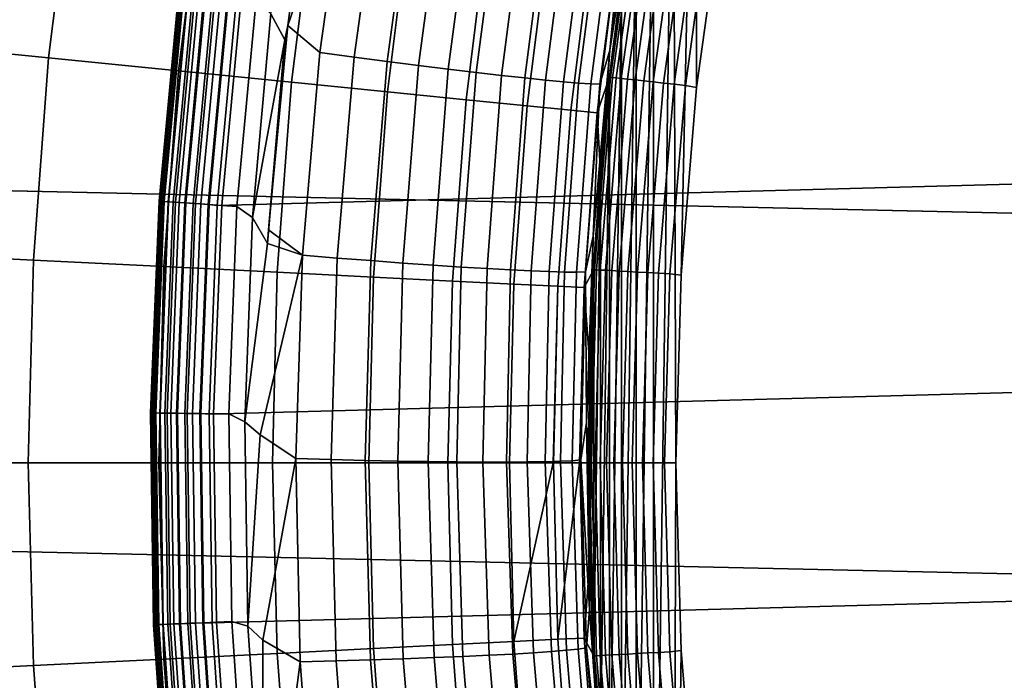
# Model space of a CAD drawing. Header units: metres. Extents: x -28 to 70, y -218 to 28.
# Tile 218 of 256: x -13.95 to -10.58, y -0.74 to 1.52. Entities that reach past the tile are written whole.
import ezdxf

# ---------------------------------------------------------------- set-up
doc = ezdxf.new("R2010")
doc.units = ezdxf.units.M
doc.layers.add('solid_10_261_432_XXX', color=7, linetype='CONTINUOUS')

msp = doc.modelspace()

# ---------------------------------------------------------------- linework, layer by layer
at = {"layer": 'solid_10_261_432_XXX'}
for points in [[(-27.251122, 3.691395, -5), (27.389296, 2.465067, -5), (27.472309, 1.233766, -5), (-27.389296, 2.465067, -5)], [(-11.632813, 2.945785, 194), (-11.547218, 3.265219, 194), (-11.540821, 1.923384, 194), (-11.629267, 1.284557, 194)], [(-11.709555, 2.624184, 194), (-11.632813, 2.945785, 194), (-11.68234, 0.642568, 194), (-11.7, 0, 194)], [(-11.632813, 2.945785, 194), (-11.629267, 1.284557, 194), (-11.68234, 0.642568, 194)], [(-11.7774, -2.300608, 194), (-11.709555, 2.624184, 194), (-11.7, 0, 194), (-11.709555, -2.624184, 194)], [(-11.7774, -2.300608, 194), (-11.7774, 2.300608, 194), (-11.709555, 2.624184, 194)], [(-27.389296, 2.465067, -5), (27.472309, 1.233766, -5), (27.5, 0, -5), (-27.472309, 1.233766, -5)], [(13.099812, 2.298897, 235.5), (-13.204357, 1.592154, 235.5), (-13.27081, 0.880669, 235.5), (13.204369, 1.592053, 235.5)], [(-11.836341, -1.975086, 194), (-11.836341, 1.975086, 194), (-11.7774, 2.300608, 194)], [(-11.7774, -2.300608, 194), (-11.836341, -1.975086, 194), (-11.7774, 2.300608, 194)], [(-12.822104, 2.094955, 225.480331), (-13.028744, 1.496468, 225.51326), (-12.943789, 2.141324, 225.514542), (-12.924912, 2.191083, 225.5121)], [(-14.261628, 2.149595, 167.558289), (-14.351048, 1.436039, 167.558289), (-13.848722, 1.385774, 169.000046), (-13.762432, 2.074353, 169.000046)], [(-13.028744, 1.496468, 225.51326), (-13.039596, 1.447723, 225.514542), (-13.087542, 1.536399, 225.532532), (-12.943789, 2.141324, 225.514542)], [(-12.919324, 1.404557, 225.479691), (-13.028744, 1.496468, 225.51326), (-12.822104, 2.094955, 225.480331)], [(-12.822104, 2.094955, 225.480331), (-12.707577, 2.073215, 225.437653), (-12.802189, 1.388785, 225.435013), (-12.919324, 1.404557, 225.479691)], [(-13.762432, 2.074353, 169.000046), (-13.848722, 1.385774, 169.000046), (-13.403703, 1.341243, 170.460709), (-13.320186, 2.007695, 170.460709)], [(-12.707577, 2.073215, 225.437653), (-12.597081, 2.05258, 225.384979), (-12.689316, 1.373927, 225.380203), (-12.802189, 1.388785, 225.435013)], [(-12.597081, 2.05258, 225.384979), (-12.491459, 2.033205, 225.322693), (-12.581566, 1.360099, 225.315674), (-12.689316, 1.373927, 225.380203)], [(-12.581566, 1.360099, 225.315674), (-12.491459, 2.033205, 225.322693), (-12.391516, 2.015239, 225.251297), (-12.479762, 1.347404, 225.241928)], [(-11.92704, 1.412629, 224.280945), (-11.836515, 2.04612, 224.312622), (-11.864657, 1.804509, 224.176331)], [(-11.876292, 1.935995, 224.429337), (-11.836515, 2.04612, 224.312622), (-11.92704, 1.412629, 224.280945)], [(-13.320186, 2.007695, 170.460709), (-13.403703, 1.341243, 170.460709), (-13.016689, 1.302516, 171.937958), (-12.935584, 1.949726, 171.937958)], [(-12.479762, 1.347404, 225.241928), (-12.391516, 2.015239, 225.251297), (-12.298014, 1.99882, 225.17131), (-12.384679, 1.335941, 225.1595)], [(-12.384679, 1.335941, 225.1595), (-12.298014, 1.99882, 225.17131), (-12.211666, 1.984072, 225.083344), (-12.297043, 1.325796, 225.069046)], [(-12.297043, 1.325796, 225.069046), (-12.211666, 1.984072, 225.083344), (-12.133133, 1.971109, 224.988083), (-12.217522, 1.317047, 224.971252)], [(-12.217522, 1.317047, 224.971252), (-12.133133, 1.971109, 224.988083), (-12.06301, 1.960028, 224.886246), (-12.146722, 1.30976, 224.866852)], [(-12.146722, 1.30976, 224.866852), (-12.06301, 1.960028, 224.886246), (-12.001835, 1.950915, 224.778625), (-12.085184, 1.303992, 224.756653)], [(-11.927168, 1.320098, 193.699997), (-11.836336, 1.975134, 193.699997), (-11.886265, 1.648243, 181), (-11.927168, 1.320099, 181)], [(-11.924668, 1.319822, 193.73877), (-11.833855, 1.974721, 193.73877), (-11.836336, 1.975134, 193.699997), (-11.927168, 1.320098, 193.699997)], [(-11.833855, 1.974721, 193.73877), (-11.924668, 1.319822, 193.73877), (-11.917099, 1.318984, 193.777298), (-11.826343, 1.973468, 193.777298)], [(-11.826343, 1.973468, 193.777298), (-11.917099, 1.318984, 193.777298), (-11.90459, 1.3176, 193.814514), (-11.81393, 1.971396, 193.814514)], [(-11.81393, 1.971396, 193.814514), (-11.90459, 1.3176, 193.814514), (-11.887356, 1.315692, 193.849762), (-11.796827, 1.968542, 193.849762)], [(-11.796827, 1.968542, 193.849762), (-11.887356, 1.315692, 193.849762), (-11.865693, 1.313295, 193.882446), (-11.775329, 1.964955, 193.882446)], [(-11.886267, -1.648235, 194), (-11.886267, 1.648235, 194), (-11.836341, 1.975086, 194)], [(-11.836341, -1.975086, 194), (-11.886267, -1.648235, 194), (-11.836341, 1.975086, 194)], [(-11.775329, 1.964955, 193.882446), (-11.865693, 1.313295, 193.882446), (-11.839972, 1.310448, 193.911987), (-11.749803, 1.960695, 193.911987)], [(-11.749803, 1.960695, 193.911987), (-11.839972, 1.310448, 193.911987), (-11.810633, 1.307201, 193.937912), (-11.720688, 1.955837, 193.937912)], [(-11.720688, 1.955837, 193.937912), (-11.810633, 1.307201, 193.937912), (-11.77818, 1.303609, 193.959747), (-11.688482, 1.950463, 193.959747)], [(-12.935584, 1.949726, 171.937958), (-13.016689, 1.302516, 171.937958), (-12.688293, 1.269655, 173.429489), (-12.609233, 1.900536, 173.429489)], [(-12.085184, 1.303992, 224.756653), (-12.001835, 1.950915, 224.778625), (-11.950073, 1.943838, 224.666016), (-12.033376, 1.299786, 224.641479)], [(-12.033376, 1.299786, 224.641479), (-11.950073, 1.943838, 224.666016), (-11.908119, 1.938852, 224.549286), (-11.991693, 1.297174, 224.522232)], [(-11.991693, 1.297174, 224.522232), (-11.908119, 1.938852, 224.549286), (-11.876292, 1.935995, 224.429337), (-11.960455, 1.296176, 224.399811)], [(-11.960455, 1.296176, 224.399811), (-11.876292, 1.935995, 224.429337), (-11.92704, 1.412629, 224.280945)], [(-11.688482, 1.950463, 193.959747), (-11.77818, 1.303609, 193.959747), (-11.743169, 1.299734, 193.977127), (-11.653738, 1.944665, 193.977127)], [(-11.653738, 1.944665, 193.977127), (-11.743169, 1.299734, 193.977127), (-11.706202, 1.295642, 193.989761), (-11.617051, 1.938543, 193.989761)], [(-11.617051, 1.938543, 193.989761), (-11.706202, 1.295642, 193.989761), (-11.667909, 1.291404, 193.997437), (-11.579051, 1.932202, 193.997437)], [(-11.629267, 1.284557, 194), (-11.540821, 1.923384, 194), (-11.579051, 1.932202, 193.997437), (-11.667909, 1.291404, 193.997437)], [(-12.609233, 1.900536, 173.429489), (-12.688293, 1.269655, 173.429489), (-12.419029, 1.242711, 174.932922), (-12.341647, 1.860204, 174.932922)], [(-12.341647, 1.860204, 174.932922), (-12.419029, 1.242711, 174.932922), (-12.209322, 1.221727, 176.445908), (-12.133247, 1.828793, 176.445908)], [(-12.133247, 1.828793, 176.445908), (-12.209322, 1.221727, 176.445908), (-12.059503, 1.206735, 177.966064), (-11.984361, 1.806352, 177.966064)], [(-11.984361, 1.806352, 177.966064), (-12.059503, 1.206735, 177.966064), (-11.969806, 1.19776, 179.490997), (-11.895224, 1.792916, 179.490997)], [(-11.895224, 1.792916, 179.490997), (-11.969806, 1.19776, 179.490997), (-11.927168, 1.320099, 181), (-11.886265, 1.648243, 181)], [(-11.941987, 1.184789, 224.143066), (-11.864657, 1.804509, 224.176331), (-11.91735, 1.405981, 224.107712)], [(-11.92704, 1.412629, 224.280945), (-11.864657, 1.804509, 224.176331), (-11.941987, 1.184789, 224.143066)], [(-11.864657, 1.804509, 224.176331), (-11.874302, 1.732328, 224.118042), (-11.91735, 1.405981, 224.107712)], [(-11.874302, 1.732328, 224.118042), (-11.886267, 1.648235, 194), (-11.927167, 1.320114, 194), (-11.91735, 1.405981, 224.107712)], [(-11.927167, -1.320114, 194), (-11.927167, 1.320114, 194), (-11.886267, 1.648235, 194)], [(-11.886267, -1.648235, 194), (-11.927167, -1.320114, 194), (-11.886267, 1.648235, 194)], [(-13.470272, 0.895418, 235.300003), (-13.402746, 1.617526, 235.300003), (-13.402746, 1.617526, 226), (-13.470272, 0.895418, 226)], [(-13.399206, 1.617099, 225.940384), (-13.466714, 0.895182, 225.940384), (-13.470272, 0.895418, 226), (-13.402746, 1.617526, 226)], [(-13.468248, 0.895284, 235.328415), (-13.400733, 1.617283, 235.3284), (-13.402746, 1.617526, 235.300003), (-13.470272, 0.895418, 235.300003)], [(-13.462195, 0.894882, 235.356323), (-13.394711, 1.616557, 235.356323), (-13.400733, 1.617283, 235.3284), (-13.468248, 0.895284, 235.328415)], [(-13.466714, 0.895182, 225.940384), (-13.399206, 1.617099, 225.940384), (-13.388465, 1.615803, 225.880936), (-13.455918, 0.894464, 225.880936)], [(-13.452237, 0.89422, 235.383087), (-13.384803, 1.615361, 235.383087), (-13.394711, 1.616557, 235.356323), (-13.462195, 0.894882, 235.356323)], [(-13.455918, 0.894464, 225.880936), (-13.388465, 1.615803, 225.880936), (-13.37068, 1.613656, 225.823212), (-13.438044, 0.893276, 225.823212)], [(-13.438576, 0.893312, 235.408157), (-13.371211, 1.61372, 235.408157), (-13.384803, 1.615361, 235.383087), (-13.452237, 0.89422, 235.383087)], [(-13.421491, 0.892176, 235.431015), (-13.354212, 1.611669, 235.431015), (-13.371211, 1.61372, 235.408157), (-13.438576, 0.893312, 235.408157)], [(-13.438044, 0.893276, 225.823212), (-13.37068, 1.613656, 225.823212), (-13.346109, 1.610691, 225.768066), (-13.41335, 0.891635, 225.768066)], [(-13.40133, 0.890836, 235.451202), (-13.334152, 1.609248, 235.451202), (-13.354212, 1.611669, 235.431015), (-13.421491, 0.892176, 235.431015)], [(-13.41335, 0.891635, 225.768066), (-13.346109, 1.610691, 225.768066), (-13.315114, 1.60695, 225.716309), (-13.382198, 0.889564, 225.716309)], [(-13.378505, 0.889318, 235.468307), (-13.311441, 1.606507, 235.468307), (-13.334152, 1.609248, 235.451202), (-13.40133, 0.890836, 235.451202)], [(-13.382198, 0.889564, 225.716309), (-13.315114, 1.60695, 225.716309), (-13.278146, 1.602489, 225.668716), (-13.345044, 0.887094, 225.668716)], [(-13.353481, 0.887655, 235.481979), (-13.286543, 1.603502, 235.481979), (-13.311441, 1.606507, 235.468307), (-13.378505, 0.889318, 235.468307)], [(-13.326769, 0.885879, 235.491943), (-13.259965, 1.600295, 235.491943), (-13.286543, 1.603502, 235.481979), (-13.353481, 0.887655, 235.481979)], [(-13.345044, 0.887094, 225.668716), (-13.278146, 1.602489, 225.668716), (-13.235745, 1.597372, 225.625946), (-13.302429, 0.884261, 225.625946)], [(-13.259965, 1.600295, 235.491943), (-13.326769, 0.885879, 235.491943), (-13.298913, 0.884028, 235.497986), (-13.232249, 1.59695, 235.497986)], [(-13.302429, 0.884261, 225.625946), (-13.235745, 1.597372, 225.625946), (-13.188532, 1.591673, 225.588638), (-13.254978, 0.881107, 225.588638)], [(13.204369, 1.592053, 235.5), (-13.27081, 0.880669, 235.5), (-13.298956, 0.166633, 235.5), (13.270817, 0.880566, 235.5)], [(-13.232249, 1.59695, 235.497986), (-13.298913, 0.884028, 235.497986), (-13.27081, 0.880669, 235.5), (-13.204357, 1.592154, 235.5)], [(-13.254978, 0.881107, 225.588638), (-13.188532, 1.591673, 225.588638), (-13.137195, 1.585479, 225.557358), (-13.203382, 0.877679, 225.557358)], [(-13.150651, 0.839444, 225.532532), (-13.203382, 0.877679, 225.557358), (-13.137195, 1.585479, 225.557358), (-13.087542, 1.536399, 225.532532)], [(-13.039596, 1.447723, 225.514542), (-13.150651, 0.839444, 225.532532), (-13.087542, 1.536399, 225.532532)], [(-13.028744, 1.496468, 225.51326), (-13.095146, 0.797181, 225.514465), (-13.039596, 1.447723, 225.514542)], [(-12.979257, 0.710332, 225.47905), (-13.095146, 0.797181, 225.514465), (-13.028744, 1.496468, 225.51326), (-12.919324, 1.404557, 225.479691)], [(-14.351048, 1.436039, 167.558289), (-14.40479, 0.718913, 167.558289), (-13.900582, 0.693749, 169.000046), (-13.848722, 1.385774, 169.000046)], [(-13.039596, 1.447723, 225.514542), (-13.098266, 0.749994, 225.514542), (-13.150651, 0.839444, 225.532532)], [(-13.095146, 0.797181, 225.514465), (-13.098266, 0.749994, 225.514542), (-13.039596, 1.447723, 225.514542)], [(-13.848722, 1.385774, 169.000046), (-13.900582, 0.693749, 169.000046), (-13.453897, 0.671456, 170.460709), (-13.403703, 1.341243, 170.460709)], [(-12.919324, 1.404557, 225.479691), (-12.802189, 1.388785, 225.435013), (-12.859838, 0.700746, 225.432358), (-12.979257, 0.710332, 225.47905)], [(-12.802189, 1.388785, 225.435013), (-12.689316, 1.373927, 225.380203), (-12.744905, 0.691864, 225.375412), (-12.859838, 0.700746, 225.432358)], [(-11.983777, 0.775848, 224.249115), (-11.92704, 1.412629, 224.280945), (-11.941987, 1.184789, 224.143066)], [(-11.960455, 1.296176, 224.399811), (-11.92704, 1.412629, 224.280945), (-11.983777, 0.775848, 224.249115)], [(-11.91735, 1.405981, 224.107712), (-11.927167, 1.320114, 194), (-11.959007, 0.991001, 194), (-11.951429, 1.078576, 224.097412)], [(-11.941987, 1.184789, 224.143066), (-11.91735, 1.405981, 224.107712), (-11.951429, 1.078576, 224.097412)], [(-12.689316, 1.373927, 225.380203), (-12.581566, 1.360099, 225.315674), (-12.635336, 0.683755, 225.308609), (-12.744905, 0.691864, 225.375412)], [(-12.635336, 0.683755, 225.308609), (-12.581566, 1.360099, 225.315674), (-12.479762, 1.347404, 225.241928), (-12.531965, 0.676479, 225.232498)], [(-13.403703, 1.341243, 170.460709), (-13.453897, 0.671456, 170.460709), (-13.065434, 0.652069, 171.937958), (-13.016689, 1.302516, 171.937958)], [(-12.531965, 0.676479, 225.232498), (-12.479762, 1.347404, 225.241928), (-12.384679, 1.335941, 225.1595), (-12.435582, 0.670093, 225.147629)], [(-12.435582, 0.670093, 225.147629), (-12.384679, 1.335941, 225.1595), (-12.297043, 1.325796, 225.069046), (-12.346921, 0.664646, 225.054672)], [(-12.346921, 0.664646, 225.054672), (-12.297043, 1.325796, 225.069046), (-12.217522, 1.317047, 224.971252), (-12.266659, 0.660178, 224.954315)], [(-12.266659, 0.660178, 224.954315), (-12.217522, 1.317047, 224.971252), (-12.146722, 1.30976, 224.866852), (-12.195406, 0.656724, 224.847336)], [(-11.981778, 0.661053, 193.699997), (-11.927168, 1.320098, 193.699997), (-11.959014, 0.990952, 181), (-11.981778, 0.661053, 181)], [(-11.979266, 0.660915, 193.73877), (-11.924668, 1.319822, 193.73877), (-11.927168, 1.320098, 193.699997), (-11.981778, 0.661053, 193.699997)], [(-11.924668, 1.319822, 193.73877), (-11.979266, 0.660915, 193.73877), (-11.971663, 0.660495, 193.777298), (-11.917099, 1.318984, 193.777298)], [(-11.917099, 1.318984, 193.777298), (-11.971663, 0.660495, 193.777298), (-11.959097, 0.659802, 193.814514), (-11.90459, 1.3176, 193.814514)], [(-11.969806, 1.19776, 179.490997), (-11.959014, 0.990952, 181), (-11.927168, 1.320099, 181)], [(-11.90459, 1.3176, 193.814514), (-11.959097, 0.659802, 193.814514), (-11.941784, 0.658847, 193.849762), (-11.887356, 1.315692, 193.849762)], [(-11.927168, 1.320098, 193.699997), (-11.927168, 1.320099, 181), (-11.959014, 0.990952, 181)], [(-11.959007, -0.991001, 194), (-11.959007, 0.991001, 194), (-11.927167, 1.320114, 194)], [(-11.927167, -1.320114, 194), (-11.959007, -0.991001, 194), (-11.927167, 1.320114, 194)], [(-11.887356, 1.315692, 193.849762), (-11.941784, 0.658847, 193.849762), (-11.920021, 0.657646, 193.882446), (-11.865693, 1.313295, 193.882446)], [(-13.016689, 1.302516, 171.937958), (-13.065434, 0.652069, 171.937958), (-12.735807, 0.635618, 173.429489), (-12.688293, 1.269655, 173.429489)], [(-12.195406, 0.656724, 224.847336), (-12.146722, 1.30976, 224.866852), (-12.085184, 1.303992, 224.756653), (-12.133707, 0.654311, 224.734558)], [(-12.133707, 0.654311, 224.734558), (-12.085184, 1.303992, 224.756653), (-12.033376, 1.299786, 224.641479), (-12.082033, 0.652956, 224.616837)], [(-12.082033, 0.652956, 224.616837), (-12.033376, 1.299786, 224.641479), (-11.991693, 1.297174, 224.522232), (-12.040777, 0.65267, 224.495056)], [(-12.040777, 0.65267, 224.495056), (-11.991693, 1.297174, 224.522232), (-11.960455, 1.296176, 224.399811), (-12.010254, 0.653455, 224.370163)], [(-12.010254, 0.653455, 224.370163), (-11.960455, 1.296176, 224.399811), (-11.983777, 0.775848, 224.249115)], [(-11.865693, 1.313295, 193.882446), (-11.920021, 0.657646, 193.882446), (-11.894182, 0.65622, 193.911987), (-11.839972, 1.310448, 193.911987)], [(-11.839972, 1.310448, 193.911987), (-11.894182, 0.65622, 193.911987), (-11.864709, 0.654594, 193.937912), (-11.810633, 1.307201, 193.937912)], [(-11.810633, 1.307201, 193.937912), (-11.864709, 0.654594, 193.937912), (-11.832108, 0.652796, 193.959747), (-11.77818, 1.303609, 193.959747)], [(-11.77818, 1.303609, 193.959747), (-11.832108, 0.652796, 193.959747), (-11.796937, 0.650855, 193.977127), (-11.743169, 1.299734, 193.977127)], [(-11.743169, 1.299734, 193.977127), (-11.796937, 0.650855, 193.977127), (-11.759799, 0.648806, 193.989761), (-11.706202, 1.295642, 193.989761)], [(-11.706202, 1.295642, 193.989761), (-11.759799, 0.648806, 193.989761), (-11.721333, 0.646684, 193.997437), (-11.667909, 1.291404, 193.997437)], [(-11.68234, 0.642568, 194), (-11.629267, 1.284557, 194), (-11.667909, 1.291404, 193.997437), (-11.721333, 0.646684, 193.997437)], [(-12.688293, 1.269655, 173.429489), (-12.735807, 0.635618, 173.429489), (-12.465535, 0.622129, 174.932922), (-12.419029, 1.242711, 174.932922)], [(27.472309, -1.233766, -5), (-27.5, 0, -5), (-27.472309, 1.233766, -5), (27.5, 0, -5)], [(-12.419029, 1.242711, 174.932922), (-12.465535, 0.622129, 174.932922), (-12.255043, 0.611624, 176.445908), (-12.209322, 1.221727, 176.445908)], [(-12.209322, 1.221727, 176.445908), (-12.255043, 0.611624, 176.445908), (-12.104663, 0.604119, 177.966064), (-12.059503, 1.206735, 177.966064)], [(-12.059503, 1.206735, 177.966064), (-12.104663, 0.604119, 177.966064), (-12.01463, 0.599625, 179.490997), (-11.969806, 1.19776, 179.490997)], [(-11.969806, 1.19776, 179.490997), (-12.01463, 0.599625, 179.490997), (-11.981778, 0.661053, 181), (-11.959014, 0.990952, 181)], [(-11.987086, 0.562422, 224.109695), (-11.941987, 1.184789, 224.143066), (-11.976517, 0.750361, 224.087143)], [(-11.983777, 0.775848, 224.249115), (-11.941987, 1.184789, 224.143066), (-11.987086, 0.562422, 224.109695)], [(-11.941987, 1.184789, 224.143066), (-11.951429, 1.078576, 224.097412), (-11.976517, 0.750361, 224.087143)], [(-11.951429, 1.078576, 224.097412), (-11.959007, 0.991001, 194), (-11.981779, 0.661022, 194), (-11.976517, 0.750361, 224.087143)], [(-11.981779, -0.661022, 194), (-11.981779, 0.661022, 194), (-11.959007, 0.991001, 194)], [(-11.959007, -0.991001, 194), (-11.981779, -0.661022, 194), (-11.959007, 0.991001, 194)], [(-13.49892, 0.170726, 235.300003), (-13.470272, 0.895418, 235.300003), (-13.470272, 0.895418, 226), (-13.49892, 0.170726, 226)], [(-13.466714, 0.895182, 225.940384), (-13.495355, 0.170681, 225.940384), (-13.49892, 0.170726, 226), (-13.470272, 0.895418, 226)], [(-13.496892, 0.170701, 235.328415), (-13.468248, 0.895284, 235.328415), (-13.470272, 0.895418, 235.300003), (-13.49892, 0.170726, 235.300003)], [(-13.490827, 0.170624, 235.356323), (-13.462195, 0.894882, 235.356323), (-13.468248, 0.895284, 235.328415), (-13.496892, 0.170701, 235.328415)], [(-13.495355, 0.170681, 225.940384), (-13.466714, 0.895182, 225.940384), (-13.455918, 0.894464, 225.880936), (-13.484537, 0.170544, 225.880936)], [(-13.480846, 0.170498, 235.383087), (-13.452237, 0.89422, 235.383087), (-13.462195, 0.894882, 235.356323), (-13.490827, 0.170624, 235.356323)], [(-13.484537, 0.170544, 225.880936), (-13.455918, 0.894464, 225.880936), (-13.438044, 0.893276, 225.823212), (-13.466623, 0.170318, 225.823212)], [(-13.467155, 0.170325, 235.408157), (-13.438576, 0.893312, 235.408157), (-13.452237, 0.89422, 235.383087), (-13.480846, 0.170498, 235.383087)], [(-13.450034, 0.170108, 235.431015), (-13.421491, 0.892176, 235.431015), (-13.438576, 0.893312, 235.408157), (-13.467155, 0.170325, 235.408157)], [(-13.466623, 0.170318, 225.823212), (-13.438044, 0.893276, 225.823212), (-13.41335, 0.891635, 225.768066), (-13.441877, 0.170005, 225.768066)], [(-13.42983, 0.169852, 235.451202), (-13.40133, 0.890836, 235.451202), (-13.421491, 0.892176, 235.431015), (-13.450034, 0.170108, 235.431015)], [(-13.441877, 0.170005, 225.768066), (-13.41335, 0.891635, 225.768066), (-13.382198, 0.889564, 225.716309), (-13.41066, 0.16961, 225.716309)], [(-13.406956, 0.169563, 235.468307), (-13.378505, 0.889318, 235.468307), (-13.40133, 0.890836, 235.451202), (-13.42983, 0.169852, 235.451202)], [(-13.41066, 0.16961, 225.716309), (-13.382198, 0.889564, 225.716309), (-13.345044, 0.887094, 225.668716), (-13.373426, 0.169139, 225.668716)], [(-13.381879, 0.169246, 235.481995), (-13.353481, 0.887655, 235.481979), (-13.378505, 0.889318, 235.468307), (-13.406956, 0.169563, 235.468307)], [(-13.355109, 0.168907, 235.491943), (-13.326769, 0.885879, 235.491943), (-13.353481, 0.887655, 235.481979), (-13.381879, 0.169246, 235.481995)], [(-13.373426, 0.169139, 225.668716), (-13.345044, 0.887094, 225.668716), (-13.302429, 0.884261, 225.625946), (-13.330721, 0.168599, 225.625946)], [(-13.326769, 0.885879, 235.491943), (-13.355109, 0.168907, 235.491943), (-13.327194, 0.168554, 235.497986), (-13.298913, 0.884028, 235.497986)], [(-13.330721, 0.168599, 225.625946), (-13.302429, 0.884261, 225.625946), (-13.254978, 0.881107, 225.588638), (-13.283169, 0.167997, 225.588638)], [(-13.298913, 0.884028, 235.497986), (-13.327194, 0.168554, 235.497986), (-13.298956, 0.166633, 235.5), (-13.27081, 0.880669, 235.5)], [(13.270817, 0.880566, 235.5), (-13.298956, 0.166633, 235.5), (-13.288713, -0.547833, 235.5), (13.298957, 0.166529, 235.5)], [(-13.283169, 0.167997, 225.588638), (-13.254978, 0.881107, 225.588638), (-13.203382, 0.877679, 225.557358), (-13.231463, 0.167345, 225.557358)], [(-13.17667, 0.140121, 225.532532), (-13.231463, 0.167345, 225.557358), (-13.203382, 0.877679, 225.557358), (-13.150651, 0.839444, 225.532532)], [(-13.098266, 0.749994, 225.514542), (-13.17667, 0.140121, 225.532532), (-13.150651, 0.839444, 225.532532)], [(-12.979257, 0.710332, 225.47905), (-13.098266, 0.749994, 225.514542), (-13.095146, 0.797181, 225.514465)], [(-12.010254, 0.653455, 224.370163), (-11.983777, 0.775848, 224.249115), (-12.006664, 0.137565, 224.217209)], [(-12.006664, 0.137565, 224.217209), (-11.983777, 0.775848, 224.249115), (-11.987086, 0.562422, 224.109695)], [(-12.979257, 0.710332, 225.47905), (-13.123918, 0.095237, 225.515686), (-13.17667, 0.140121, 225.532532), (-13.098266, 0.749994, 225.514542)], [(-11.976517, 0.750361, 224.087143), (-11.981779, 0.661022, 194), (-11.99544, 0.330726, 194), (-11.992592, 0.421582, 224.07692)], [(-11.987086, 0.562422, 224.109695), (-11.976517, 0.750361, 224.087143), (-11.992592, 0.421582, 224.07692)], [(-14.40479, 0.718913, 167.558289), (-14.422718, 0, 167.558289), (-13.917884, 0, 169.000046), (-13.900582, 0.693749, 169.000046)], [(-13.0018, 0.014297, 225.478424), (-13.123918, 0.095237, 225.515686), (-12.979257, 0.710332, 225.47905)], [(-12.979257, 0.710332, 225.47905), (-12.859838, 0.700746, 225.432358), (-12.880441, 0.011098, 225.429703), (-13.0018, 0.014297, 225.478424)], [(-13.900582, 0.693749, 169.000046), (-13.917884, 0, 169.000046), (-13.470641, 0, 170.460709), (-13.453897, 0.671456, 170.460709)], [(-12.859838, 0.700746, 225.432358), (-12.744905, 0.691864, 225.375412), (-12.763783, 0.008371, 225.37059), (-12.880441, 0.011098, 225.429703)], [(-12.744905, 0.691864, 225.375412), (-12.635336, 0.683755, 225.308609), (-12.652716, 0.006135, 225.301514), (-12.763783, 0.008371, 225.37059)], [(-12.652716, 0.006135, 225.301514), (-12.635336, 0.683755, 225.308609), (-12.531965, 0.676479, 225.232498), (-12.548087, 0.004409, 225.223022)], [(-12.548087, 0.004409, 225.223022), (-12.531965, 0.676479, 225.232498), (-12.435582, 0.670093, 225.147629), (-12.450693, 0.003206, 225.135696)], [(-13.453897, 0.671456, 170.460709), (-13.470641, 0, 170.460709), (-13.081696, 0, 171.937958), (-13.065434, 0.652069, 171.937958)], [(-13.065434, 0.652069, 171.937958), (-13.081696, 0, 171.937958), (-12.751658, 0, 173.429489), (-12.735807, 0.635618, 173.429489)], [(-12.450693, 0.003206, 225.135696), (-12.435582, 0.670093, 225.147629), (-12.346921, 0.664646, 225.054672), (-12.361279, 0.002534, 225.040222)], [(-12.361279, 0.002534, 225.040222), (-12.346921, 0.664646, 225.054672), (-12.266659, 0.660178, 224.954315), (-12.280524, 0.002398, 224.937317)], [(-12.280524, 0.002398, 224.937317), (-12.266659, 0.660178, 224.954315), (-12.195406, 0.656724, 224.847336), (-12.209046, 0.002801, 224.827759)], [(-12.209046, 0.002801, 224.827759), (-12.195406, 0.656724, 224.847336), (-12.133707, 0.654311, 224.734558), (-12.147389, 0.003739, 224.712387)], [(-12.147389, 0.003739, 224.712387), (-12.133707, 0.654311, 224.734558), (-12.082033, 0.652956, 224.616837), (-12.096025, 0.005204, 224.592102)], [(-12.096025, 0.005204, 224.592102), (-12.082033, 0.652956, 224.616837), (-12.040777, 0.65267, 224.495056), (-12.055343, 0.007185, 224.467789)], [(-12.055343, 0.007185, 224.467789), (-12.040777, 0.65267, 224.495056), (-12.010254, 0.653455, 224.370163), (-12.025653, 0.009668, 224.340424)], [(-12.025653, 0.009668, 224.340424), (-12.010254, 0.653455, 224.370163), (-12.006664, 0.137565, 224.217209)], [(-12.01463, 0.599625, 179.490997), (-11.995443, 0.330652, 181), (-11.981778, 0.661053, 181)], [(-11.995443, 0.330652, 181), (-12, 0, 181), (-12, 0, 193.699997), (-11.981778, 0.661053, 193.699997)], [(-11.997484, 0, 193.73877), (-11.979266, 0.660915, 193.73877), (-11.981778, 0.661053, 193.699997), (-12, 0, 193.699997)], [(-11.979266, 0.660915, 193.73877), (-11.997484, 0, 193.73877), (-11.989869, 0, 193.777298), (-11.971663, 0.660495, 193.777298)], [(-11.981778, 0.661053, 193.699997), (-11.981778, 0.661053, 181), (-11.995443, 0.330652, 181)], [(-11.99544, -0.330726, 194), (-11.99544, 0.330726, 194), (-11.981779, 0.661022, 194)], [(-11.981779, -0.661022, 194), (-11.99544, -0.330726, 194), (-11.981779, 0.661022, 194)], [(-11.971663, 0.660495, 193.777298), (-11.989869, 0, 193.777298), (-11.977283, 0, 193.814514), (-11.959097, 0.659802, 193.814514)], [(-11.959097, 0.659802, 193.814514), (-11.977283, 0, 193.814514), (-11.959945, 0, 193.849762), (-11.941784, 0.658847, 193.849762)], [(-11.941784, 0.658847, 193.849762), (-11.959945, 0, 193.849762), (-11.938149, 0, 193.882446), (-11.920021, 0.657646, 193.882446)], [(-11.920021, 0.657646, 193.882446), (-11.938149, 0, 193.882446), (-11.912271, 0, 193.911987), (-11.894182, 0.65622, 193.911987)], [(-11.894182, 0.65622, 193.911987), (-11.912271, 0, 193.911987), (-11.882753, 0, 193.937912), (-11.864709, 0.654594, 193.937912)], [(-11.864709, 0.654594, 193.937912), (-11.882753, 0, 193.937912), (-11.850102, 0, 193.959747), (-11.832108, 0.652796, 193.959747)], [(-11.832108, 0.652796, 193.959747), (-11.850102, 0, 193.959747), (-11.814878, 0, 193.977127), (-11.796937, 0.650855, 193.977127)], [(-11.796937, 0.650855, 193.977127), (-11.814878, 0, 193.977127), (-11.777683, 0, 193.989761), (-11.759799, 0.648806, 193.989761)], [(-11.759799, 0.648806, 193.989761), (-11.777683, 0, 193.989761), (-11.739158, 0, 193.997437), (-11.721333, 0.646684, 193.997437)], [(-11.721333, 0.646684, 193.997437), (-11.739158, 0, 193.997437), (-11.7, 0, 194), (-11.68234, 0.642568, 194)], [(-12.735807, 0.635618, 173.429489), (-12.751658, 0, 173.429489), (-12.48105, 0, 174.932922), (-12.465535, 0.622129, 174.932922)], [(-12.465535, 0.622129, 174.932922), (-12.48105, 0, 174.932922), (-12.270296, 0, 176.445908), (-12.255043, 0.611624, 176.445908)], [(-12.255043, 0.611624, 176.445908), (-12.270296, 0, 176.445908), (-12.120934, 0, 177.950851), (-12.104663, 0.604119, 177.966064)], [(-12.120934, 0, 177.950851), (-12.119728, 0, 177.966064), (-12.104663, 0.604119, 177.966064)], [(-12.104663, 0.604119, 177.966064), (-12.119728, 0, 177.966064), (-12.030246, 0, 179.474228), (-12.01463, 0.599625, 179.490997)], [(-12.030246, 0, 179.474228), (-12.029584, 0, 179.490997), (-12.01463, 0.599625, 179.490997)], [(-12.01463, 0.599625, 179.490997), (-12.029584, 0, 179.490997), (-12, 0, 181), (-11.995443, 0.330652, 181)], [(-12.006664, 0.137565, 224.217209), (-11.987086, 0.562422, 224.109695), (-11.999913, -0.06093, 224.076263)], [(-11.999913, -0.06093, 224.076263), (-11.987086, 0.562422, 224.109695), (-11.999643, 0.092487, 224.066711)], [(-11.987086, 0.562422, 224.109695), (-11.992592, 0.421582, 224.07692), (-11.999643, 0.092487, 224.066711)], [(-11.992592, 0.421582, 224.07692), (-11.99544, 0.330726, 194), (-12, 0, 194), (-11.999643, 0.092487, 224.066711)], [(-11.99544, -0.330726, 194), (-12, 0, 194), (-11.99544, 0.330726, 194)], [(-13.488609, -0.554459, 235.300003), (-13.49892, 0.170726, 235.300003), (-13.49892, 0.170726, 226), (-13.488609, -0.554459, 226)], [(-13.495355, 0.170681, 225.940384), (-13.485046, -0.554312, 225.940384), (-13.488609, -0.554459, 226), (-13.49892, 0.170726, 226)], [(-13.486582, -0.554375, 235.328415), (-13.496892, 0.170701, 235.328415), (-13.49892, 0.170726, 235.300003), (-13.488609, -0.554459, 235.300003)], [(-13.48052, -0.554126, 235.356323), (-13.490827, 0.170624, 235.356323), (-13.496892, 0.170701, 235.328415), (-13.486582, -0.554375, 235.328415)], [(-13.485046, -0.554312, 225.940384), (-13.495355, 0.170681, 225.940384), (-13.484537, 0.170544, 225.880936), (-13.474236, -0.553868, 225.880936)], [(-13.470548, -0.553716, 235.383087), (-13.480846, 0.170498, 235.383087), (-13.490827, 0.170624, 235.356323), (-13.48052, -0.554126, 235.356323)], [(-13.474236, -0.553868, 225.880936), (-13.484537, 0.170544, 225.880936), (-13.466623, 0.170318, 225.823212), (-13.456337, -0.553132, 225.823212)], [(-13.456867, -0.553154, 235.408157), (-13.467155, 0.170325, 235.408157), (-13.480846, 0.170498, 235.383087), (-13.470548, -0.553716, 235.383087)], [(-13.439758, -0.552451, 235.431015), (-13.450034, 0.170108, 235.431015), (-13.467155, 0.170325, 235.408157), (-13.456867, -0.553154, 235.408157)], [(-13.456337, -0.553132, 225.823212), (-13.466623, 0.170318, 225.823212), (-13.441877, 0.170005, 225.768066), (-13.431609, -0.552116, 225.768066)], [(-13.419569, -0.551621, 235.451218), (-13.42983, 0.169852, 235.451202), (-13.450034, 0.170108, 235.431015), (-13.439758, -0.552451, 235.431015)], [(-13.431609, -0.552116, 225.768066), (-13.441877, 0.170005, 225.768066), (-13.41066, 0.16961, 225.716309), (-13.400415, -0.550833, 225.716309)], [(-13.396712, -0.550681, 235.468323), (-13.406956, 0.169563, 235.468307), (-13.42983, 0.169852, 235.451202), (-13.419569, -0.551621, 235.451218)], [(-13.400415, -0.550833, 225.716309), (-13.41066, 0.16961, 225.716309), (-13.373426, 0.169139, 225.668716), (-13.363211, -0.549304, 225.668716)], [(-13.371655, -0.549651, 235.481995), (-13.381879, 0.169246, 235.481995), (-13.406956, 0.169563, 235.468307), (-13.396712, -0.550681, 235.468323)], [(-13.344906, -0.548552, 235.491943), (-13.355109, 0.168907, 235.491943), (-13.381879, 0.169246, 235.481995), (-13.371655, -0.549651, 235.481995)], [(-13.363211, -0.549304, 225.668716), (-13.373426, 0.169139, 225.668716), (-13.330721, 0.168599, 225.625946), (-13.320539, -0.54755, 225.625946)], [(-13.355109, 0.168907, 235.491943), (-13.344906, -0.548552, 235.491943), (-13.317012, -0.547405, 235.498001), (-13.327194, 0.168554, 235.497986)], [(-13.320539, -0.54755, 225.625946), (-13.330721, 0.168599, 225.625946), (-13.283169, 0.167997, 225.588638), (-13.273023, -0.545597, 225.588638)], [(-13.327194, 0.168554, 235.497986), (-13.317012, -0.547405, 235.498001), (-13.288713, -0.547833, 235.5), (-13.298956, 0.166633, 235.5)], [(13.298957, 0.166529, 235.5), (-13.288713, -0.547833, 235.5), (-13.240109, -1.26075, 235.5), (13.288708, -0.547936, 235.5)], [(-13.273023, -0.545597, 225.588638), (-13.283169, 0.167997, 225.588638), (-13.231463, 0.167345, 225.557358), (-13.221356, -0.543472, 225.557358)], [(-13.165528, -0.559596, 225.532532), (-13.221356, -0.543472, 225.557358), (-13.231463, 0.167345, 225.557358), (-13.17667, 0.140121, 225.532532)], [(-13.123918, 0.095237, 225.515686), (-13.165528, -0.559596, 225.532532), (-13.17667, 0.140121, 225.532532)], [(-12.025653, 0.009668, 224.340424), (-12.006664, 0.137565, 224.217209), (-11.995732, -0.500433, 224.185272)], [(-11.995732, -0.500433, 224.185272), (-12.006664, 0.137565, 224.217209), (-11.999913, -0.06093, 224.076263)], [(-13.0018, 0.014297, 225.478424), (-13.114967, -0.607327, 225.516937), (-13.165528, -0.559596, 225.532532), (-13.123918, 0.095237, 225.515686)], [(-12, 0, 199), (-11.999643, 0.092487, 224.066711), (-12, 0, 194)], [(-11.999913, -0.06093, 224.076263), (-11.999643, 0.092487, 224.066711), (-12, 0, 199), (-11.997665, -0.236676, 224.056564)], [(27.389296, -2.465067, -5), (-27.472309, -1.233766, -5), (-27.5, 0, -5), (27.472309, -1.233766, -5)], [(-13.900582, -0.693749, 169.000046), (-13.917884, 0, 169.000046), (-14.422718, 0, 167.558289), (-14.40479, -0.718913, 167.558289)], [(-13.453897, -0.671456, 170.460709), (-13.470641, 0, 170.460709), (-13.917884, 0, 169.000046), (-13.900582, -0.693749, 169.000046)], [(-13.065434, -0.652069, 171.937958), (-13.081696, 0, 171.937958), (-13.470641, 0, 170.460709), (-13.453897, -0.671456, 170.460709)], [(-12.986959, -0.681534, 225.477814), (-13.114967, -0.607327, 225.516937), (-13.0018, 0.014297, 225.478424)], [(-12.735807, -0.635618, 173.429489), (-12.751658, 0, 173.429489), (-13.081696, 0, 171.937958), (-13.065434, -0.652069, 171.937958)], [(-13.0018, 0.014297, 225.478424), (-12.880441, 0.011098, 225.429703), (-12.864022, -0.678164, 225.427048), (-12.986959, -0.681534, 225.477814)], [(-12.880441, 0.011098, 225.429703), (-12.763783, 0.008371, 225.37059), (-12.74599, -0.674577, 225.365753), (-12.864022, -0.678164, 225.427048)], [(-12.763783, 0.008371, 225.37059), (-12.652716, 0.006135, 225.301514), (-12.63376, -0.670802, 225.294403), (-12.74599, -0.674577, 225.365753)], [(-12.465535, -0.622129, 174.932922), (-12.48105, 0, 174.932922), (-12.751658, 0, 173.429489), (-12.735807, -0.635618, 173.429489)], [(-12.63376, -0.670802, 225.294403), (-12.652716, 0.006135, 225.301514), (-12.548087, 0.004409, 225.223022), (-12.528192, -0.666866, 225.213516)], [(-12.528192, -0.666866, 225.213516), (-12.548087, 0.004409, 225.223022), (-12.450693, 0.003206, 225.135696), (-12.430087, -0.6628, 225.123734)], [(-12.255043, -0.611624, 176.445908), (-12.270296, 0, 176.445908), (-12.48105, 0, 174.932922), (-12.465535, -0.622129, 174.932922)], [(-12.430087, -0.6628, 225.123734), (-12.450693, 0.003206, 225.135696), (-12.361279, 0.002534, 225.040222), (-12.340196, -0.658635, 225.025742)], [(-12.340196, -0.658635, 225.025742), (-12.361279, 0.002534, 225.040222), (-12.280524, 0.002398, 224.937317), (-12.259204, -0.654402, 224.920273)], [(-12.259204, -0.654402, 224.920273), (-12.280524, 0.002398, 224.937317), (-12.209046, 0.002801, 224.827759), (-12.187728, -0.650134, 224.808136)], [(-12.255043, -0.611624, 176.445908), (-12.120934, 0, 177.950851), (-12.270296, 0, 176.445908)], [(-12.104663, -0.604119, 177.966064), (-12.119728, 0, 177.966064), (-12.120934, 0, 177.950851), (-12.255043, -0.611624, 176.445908)], [(-12.187728, -0.650134, 224.808136), (-12.209046, 0.002801, 224.827759), (-12.147389, 0.003739, 224.712387), (-12.126313, -0.645863, 224.690201)], [(-12.126313, -0.645863, 224.690201), (-12.147389, 0.003739, 224.712387), (-12.096025, 0.005204, 224.592102), (-12.075428, -0.641622, 224.567337)], [(-12.104663, -0.604119, 177.966064), (-12.030246, 0, 179.474228), (-12.119728, 0, 177.966064)], [(-12.01463, -0.599625, 179.490997), (-12.029584, 0, 179.490997), (-12.030246, 0, 179.474228), (-12.104663, -0.604119, 177.966064)], [(-12.075428, -0.641622, 224.567337), (-12.096025, 0.005204, 224.592102), (-12.055343, 0.007185, 224.467789), (-12.035461, -0.637444, 224.440506)], [(-12.035461, -0.637444, 224.440506), (-12.055343, 0.007185, 224.467789), (-12.025653, 0.009668, 224.340424), (-12.006716, -0.633359, 224.310669)], [(-11.995443, -0.330652, 181), (-12, 0, 181), (-12.029584, 0, 179.490997), (-12.01463, -0.599625, 179.490997)], [(-12.006716, -0.633359, 224.310669), (-12.025653, 0.009668, 224.340424), (-11.995732, -0.500433, 224.185272)], [(-11.995443, -0.330652, 181), (-12, 0, 193.699997), (-12, 0, 181)], [(-11.995443, -0.330652, 181), (-11.981778, -0.661053, 181), (-11.981778, -0.661053, 193.699997), (-12, 0, 193.699997)], [(-11.979266, -0.660915, 193.73877), (-11.997484, 0, 193.73877), (-12, 0, 193.699997), (-11.981778, -0.661053, 193.699997)], [(-11.982401, -0.649667, 199), (-12, 0, 199), (-12, 0, 194), (-11.99544, -0.330726, 194)], [(-12, 0, 199), (-11.982401, -0.649667, 199), (-11.986661, -0.565659, 224.046463), (-11.997665, -0.236676, 224.056564)], [(-11.997484, 0, 193.73877), (-11.979266, -0.660915, 193.73877), (-11.971663, -0.660495, 193.777298), (-11.989869, 0, 193.777298)], [(-11.989869, 0, 193.777298), (-11.971663, -0.660495, 193.777298), (-11.959097, -0.659802, 193.814514), (-11.977283, 0, 193.814514)], [(-11.977283, 0, 193.814514), (-11.959097, -0.659802, 193.814514), (-11.941784, -0.658847, 193.849762), (-11.959945, 0, 193.849762)], [(-11.959945, 0, 193.849762), (-11.941784, -0.658847, 193.849762), (-11.920021, -0.657646, 193.882446), (-11.938149, 0, 193.882446)], [(-11.938149, 0, 193.882446), (-11.920021, -0.657646, 193.882446), (-11.894182, -0.65622, 193.911987), (-11.912271, 0, 193.911987)], [(-11.68234, -0.642568, 194), (-11.7, 0, 194), (-11.739158, 0, 193.997437), (-11.721333, -0.646684, 193.997437)], [(-11.709555, -2.624184, 194), (-11.7, 0, 194), (-11.68234, -0.642568, 194)], [(-11.912271, 0, 193.911987), (-11.894182, -0.65622, 193.911987), (-11.864709, -0.654594, 193.937912), (-11.882753, 0, 193.937912)], [(-11.882753, 0, 193.937912), (-11.864709, -0.654594, 193.937912), (-11.832108, -0.652796, 193.959747), (-11.850102, 0, 193.959747)], [(-11.850102, 0, 193.959747), (-11.832108, -0.652796, 193.959747), (-11.796937, -0.650855, 193.977127), (-11.814878, 0, 193.977127)], [(-11.814878, 0, 193.977127), (-11.796937, -0.650855, 193.977127), (-11.759799, -0.648806, 193.989761), (-11.777683, 0, 193.989761)], [(-11.777683, 0, 193.989761), (-11.759799, -0.648806, 193.989761), (-11.721333, -0.646684, 193.997437), (-11.739158, 0, 193.997437)], [(-11.999913, -0.06093, 224.076263), (-11.997665, -0.236676, 224.056564), (-11.986661, -0.565659, 224.046463)], [(-11.999913, -0.06093, 224.076263), (-11.986661, -0.565659, 224.046463), (-11.980514, -0.683596, 224.042847)], [(-11.995732, -0.500433, 224.185272), (-11.999913, -0.06093, 224.076263), (-11.980514, -0.683596, 224.042847)], [(-12.01463, -0.599625, 179.490997), (-11.981778, -0.661053, 181), (-11.995443, -0.330652, 181)], [(-11.982401, -0.649667, 199), (-11.99544, -0.330726, 194), (-11.981779, -0.661022, 194)], [(-12.006716, -0.633359, 224.310669), (-11.995732, -0.500433, 224.185272), (-11.951105, -1.136374, 224.153412)], [(-11.995732, -0.500433, 224.185272), (-11.980514, -0.683596, 224.042847), (-11.966636, -0.894215, 224.036423)], [(-11.951105, -1.136374, 224.153412), (-11.995732, -0.500433, 224.185272), (-11.966636, -0.894215, 224.036423)], [(-13.485046, -0.554312, 225.940384), (-13.435818, -1.277706, 225.940384), (-13.439367, -1.278044, 226), (-13.488609, -0.554459, 226)], [(-13.437347, -1.277851, 235.328415), (-13.486582, -0.554375, 235.328415), (-13.488609, -0.554459, 235.300003), (-13.439367, -1.278044, 235.300003)], [(-13.439367, -1.278044, 235.300003), (-13.488609, -0.554459, 235.300003), (-13.488609, -0.554459, 226), (-13.439367, -1.278044, 226)], [(-13.431308, -1.277277, 235.356323), (-13.48052, -0.554126, 235.356323), (-13.486582, -0.554375, 235.328415), (-13.437347, -1.277851, 235.328415)], [(-13.435818, -1.277706, 225.940384), (-13.485046, -0.554312, 225.940384), (-13.474236, -0.553868, 225.880936), (-13.425048, -1.276682, 225.880936)], [(-13.421371, -1.276332, 235.383087), (-13.470548, -0.553716, 235.383087), (-13.48052, -0.554126, 235.356323), (-13.431308, -1.277277, 235.356323)], [(-13.425048, -1.276682, 225.880936), (-13.474236, -0.553868, 225.880936), (-13.456337, -0.553132, 225.823212), (-13.407213, -1.274986, 225.823212)], [(-13.407741, -1.275036, 235.408157), (-13.456867, -0.553154, 235.408157), (-13.470548, -0.553716, 235.383087), (-13.421371, -1.276332, 235.383087)], [(-13.390694, -1.273415, 235.43103), (-13.439758, -0.552451, 235.431015), (-13.456867, -0.553154, 235.408157), (-13.407741, -1.275036, 235.408157)], [(-13.407213, -1.274986, 225.823212), (-13.456337, -0.553132, 225.823212), (-13.431609, -0.552116, 225.768066), (-13.382576, -1.272643, 225.768066)], [(-13.370578, -1.271502, 235.451218), (-13.419569, -0.551621, 235.451218), (-13.439758, -0.552451, 235.431015), (-13.390694, -1.273415, 235.43103)], [(-13.382576, -1.272643, 225.768066), (-13.431609, -0.552116, 225.768066), (-13.400415, -0.550833, 225.716309), (-13.351496, -1.269687, 225.716309)], [(-13.347804, -1.269336, 235.468323), (-13.396712, -0.550681, 235.468323), (-13.419569, -0.551621, 235.451218), (-13.370578, -1.271502, 235.451218)], [(-13.351496, -1.269687, 225.716309), (-13.400415, -0.550833, 225.716309), (-13.363211, -0.549304, 225.668716), (-13.314427, -1.266162, 225.668716)], [(-13.322838, -1.266962, 235.481995), (-13.371655, -0.549651, 235.481995), (-13.396712, -0.550681, 235.468323), (-13.347804, -1.269336, 235.468323)], [(-13.296186, -1.264427, 235.491943), (-13.344906, -0.548552, 235.491943), (-13.371655, -0.549651, 235.481995), (-13.322838, -1.266962, 235.481995)], [(-13.314427, -1.266162, 225.668716), (-13.363211, -0.549304, 225.668716), (-13.320539, -0.54755, 225.625946), (-13.271911, -1.262119, 225.625946)], [(-13.344906, -0.548552, 235.491943), (-13.296186, -1.264427, 235.491943), (-13.268394, -1.261784, 235.498001), (-13.317012, -0.547405, 235.498001)], [(-13.271911, -1.262119, 225.625946), (-13.320539, -0.54755, 225.625946), (-13.273023, -0.545597, 225.588638), (-13.224568, -1.257617, 225.588638)], [(-13.317012, -0.547405, 235.498001), (-13.268394, -1.261784, 235.498001), (-13.240109, -1.26075, 235.5), (-13.288713, -0.547833, 235.5)], [(-13.224568, -1.257617, 225.588638), (-13.273023, -0.545597, 225.588638), (-13.221356, -0.543472, 225.557358), (-13.173091, -1.25272, 225.557358)], [(13.288708, -0.547936, 235.5), (-13.240109, -1.26075, 235.5), (-13.153289, -1.970026, 235.5), (13.2401, -1.260852, 235.5)], [(-13.117255, -1.257736, 225.532532), (-13.173091, -1.25272, 225.557358), (-13.221356, -0.543472, 225.557358), (-13.165528, -0.559596, 225.532532)], [(-13.114967, -0.607327, 225.516937), (-13.117255, -1.257736, 225.532532), (-13.165528, -0.559596, 225.532532)], [(-11.982401, -0.649667, 199), (-11.980514, -0.683596, 224.042847), (-11.986661, -0.565659, 224.046463)], [(-12.255043, -0.611624, 176.445908), (-12.209322, -1.221727, 176.445908), (-12.059503, -1.206735, 177.966064), (-12.104663, -0.604119, 177.966064)], [(-12.104663, -0.604119, 177.966064), (-12.059503, -1.206735, 177.966064), (-11.969806, -1.19776, 179.490997), (-12.01463, -0.599625, 179.490997)], [(-12.01463, -0.599625, 179.490997), (-11.969806, -1.19776, 179.490997), (-11.959014, -0.990952, 181), (-11.981778, -0.661053, 181)], [(-12.986959, -0.681534, 225.477814), (-13.068314, -1.308471, 225.518188), (-13.117255, -1.257736, 225.532532), (-13.114967, -0.607327, 225.516937)], [(-13.065434, -0.652069, 171.937958), (-13.016689, -1.302516, 171.937958), (-12.688293, -1.269655, 173.429489), (-12.735807, -0.635618, 173.429489)], [(-12.735807, -0.635618, 173.429489), (-12.688293, -1.269655, 173.429489), (-12.419029, -1.242711, 174.932922), (-12.465535, -0.622129, 174.932922)], [(-12.465535, -0.622129, 174.932922), (-12.419029, -1.242711, 174.932922), (-12.209322, -1.221727, 176.445908), (-12.255043, -0.611624, 176.445908)], [(-12.020422, -1.285689, 224.542618), (-12.075428, -0.641622, 224.567337), (-12.035461, -0.637444, 224.440506), (-11.981302, -1.279394, 224.413284)], [(-11.981302, -1.279394, 224.413284), (-12.035461, -0.637444, 224.440506), (-12.006716, -0.633359, 224.310669), (-11.953599, -1.273812, 224.280991)], [(-11.953599, -1.273812, 224.280991), (-12.006716, -0.633359, 224.310669), (-11.951105, -1.136374, 224.153412)], [(-13.900582, -0.693749, 169.000046), (-13.848722, -1.385774, 169.000046), (-13.403703, -1.341243, 170.460709), (-13.453897, -0.671456, 170.460709)], [(-13.453897, -0.671456, 170.460709), (-13.403703, -1.341243, 170.460709), (-13.016689, -1.302516, 171.937958), (-13.065434, -0.652069, 171.937958)], [(-12.74599, -0.674577, 225.365753), (-12.63376, -0.670802, 225.294403), (-12.578629, -1.345113, 225.287277), (-12.691671, -1.355016, 225.360931)], [(-12.578629, -1.345113, 225.287277), (-12.63376, -0.670802, 225.294403), (-12.528192, -0.666866, 225.213516), (-12.472449, -1.335422, 225.204025)], [(-12.472449, -1.335422, 225.204025), (-12.528192, -0.666866, 225.213516), (-12.430087, -0.6628, 225.123734), (-12.373941, -1.326018, 225.111786)], [(-12.373941, -1.326018, 225.111786), (-12.430087, -0.6628, 225.123734), (-12.340196, -0.658635, 225.025742), (-12.283857, -1.316971, 225.011276)], [(-12.283857, -1.316971, 225.011276), (-12.340196, -0.658635, 225.025742), (-12.259204, -0.654402, 224.920273), (-12.202883, -1.308351, 224.903259)], [(-12.202883, -1.308351, 224.903259), (-12.259204, -0.654402, 224.920273), (-12.187728, -0.650134, 224.808136), (-12.131637, -1.300223, 224.788544)], [(-12.131637, -1.300223, 224.788544), (-12.187728, -0.650134, 224.808136), (-12.126313, -0.645863, 224.690201), (-12.070662, -1.29265, 224.66803)], [(-12.070662, -1.29265, 224.66803), (-12.126313, -0.645863, 224.690201), (-12.075428, -0.641622, 224.567337), (-12.020422, -1.285689, 224.542618)], [(-11.929655, -1.297428, 199), (-11.982401, -0.649667, 199), (-11.981779, -0.661022, 194), (-11.959007, -0.991001, 194)], [(-11.982401, -0.649667, 199), (-11.929655, -1.297428, 199), (-11.966636, -0.894215, 224.036423), (-11.980514, -0.683596, 224.042847)], [(-11.924668, -1.319822, 193.73877), (-11.979266, -0.660915, 193.73877), (-11.981778, -0.661053, 193.699997), (-11.927168, -1.320098, 193.699997)], [(-11.959014, -0.990952, 181), (-11.927168, -1.320099, 181), (-11.927168, -1.320098, 193.699997), (-11.981778, -0.661053, 193.699997)], [(-11.981778, -0.661053, 181), (-11.959014, -0.990952, 181), (-11.981778, -0.661053, 193.699997)], [(-11.979266, -0.660915, 193.73877), (-11.924668, -1.319822, 193.73877), (-11.917099, -1.318984, 193.777298), (-11.971663, -0.660495, 193.777298)], [(-11.971663, -0.660495, 193.777298), (-11.917099, -1.318984, 193.777298), (-11.90459, -1.3176, 193.814514), (-11.959097, -0.659802, 193.814514)], [(-11.959097, -0.659802, 193.814514), (-11.90459, -1.3176, 193.814514), (-11.887356, -1.315692, 193.849762), (-11.941784, -0.658847, 193.849762)], [(-11.941784, -0.658847, 193.849762), (-11.887356, -1.315692, 193.849762), (-11.865693, -1.313295, 193.882446), (-11.920021, -0.657646, 193.882446)], [(-11.920021, -0.657646, 193.882446), (-11.865693, -1.313295, 193.882446), (-11.839972, -1.310448, 193.911987), (-11.894182, -0.65622, 193.911987)], [(-11.894182, -0.65622, 193.911987), (-11.839972, -1.310448, 193.911987), (-11.810633, -1.307201, 193.937912), (-11.864709, -0.654594, 193.937912)], [(-11.864709, -0.654594, 193.937912), (-11.810633, -1.307201, 193.937912), (-11.77818, -1.303609, 193.959747), (-11.832108, -0.652796, 193.959747)], [(-11.832108, -0.652796, 193.959747), (-11.77818, -1.303609, 193.959747), (-11.743169, -1.299734, 193.977127), (-11.796937, -0.650855, 193.977127)], [(-11.796937, -0.650855, 193.977127), (-11.743169, -1.299734, 193.977127), (-11.706202, -1.295642, 193.989761), (-11.759799, -0.648806, 193.989761)], [(-11.759799, -0.648806, 193.989761), (-11.706202, -1.295642, 193.989761), (-11.667909, -1.291404, 193.997437), (-11.721333, -0.646684, 193.997437)], [(-11.68234, -0.642568, 194), (-11.721333, -0.646684, 193.997437), (-11.667909, -1.291404, 193.997437), (-11.629267, -1.284557, 194)], [(-11.709555, -2.624184, 194), (-11.68234, -0.642568, 194), (-11.629267, -1.284557, 194), (-11.632813, -2.945785, 194)], [(-14.40479, -0.718913, 167.558289), (-14.351048, -1.436039, 167.558289), (-13.848722, -1.385774, 169.000046), (-13.900582, -0.693749, 169.000046)], [(-12.934849, -1.375155, 225.477203), (-13.068314, -1.308471, 225.518188), (-12.986959, -0.681534, 225.477814)], [(-12.986959, -0.681534, 225.477814), (-12.864022, -0.678164, 225.427048), (-12.810714, -1.365055, 225.424393), (-12.934849, -1.375155, 225.477203)], [(-12.864022, -0.678164, 225.427048), (-12.74599, -0.674577, 225.365753), (-12.691671, -1.355016, 225.360931), (-12.810714, -1.365055, 225.424393)]]:
    msp.add_3dface(points, dxfattribs=at)

doc.saveas('drawing.dxf')
